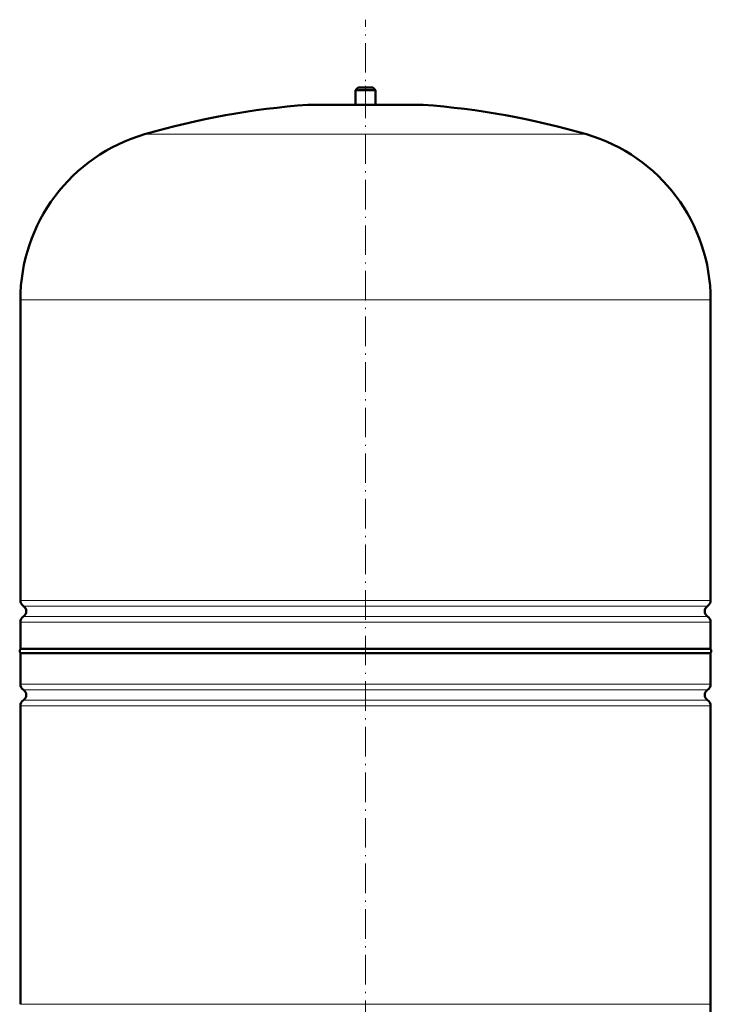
# Model space of a CAD drawing. Extents: x -2073 to 2460, y -1948 to 865.
# Tile 15 of 83: x -1251 to -971, y -151 to 248. Entities that reach past the tile are written whole.
import ezdxf

# ---------------------------------------------------------------- set-up
doc = ezdxf.new("R2010")
doc.units = 0
doc.linetypes.add('DASHDOT', pattern=[18.5, 12, -3, 0.5, -3])

msp = doc.modelspace()

# ---------------------------------------------------------------- linework, layer by layer
at = {"color": 7, "linetype": 'DASHDOT', "lineweight": 18}
msp.add_line((-1111.11, -309.9), (-1111.11, 248.07), dxfattribs=at)
at = {"color": 7, "lineweight": 50}
for p, q in [((-1114.11, 220.53), (-1115.11, 219.53)), ((-1114.11, 220.53), (-1111.11, 220.53)), ((-1111.11, 220.53), (-1108.11, 220.53)), ((-1108.11, 220.53), (-1107.11, 219.53)), ((-1115.11, 219.53), (-1111.11, 219.53)), ((-1115.11, 219.53), (-1115.11, 213.53)), ((-1111.11, 219.53), (-1107.11, 219.53)), ((-1107.11, 219.53), (-1107.11, 213.53)), ((-1134.11, 213.53), (-1088.11, 213.53)), ((-1251.11, 12.41), (-1251.11, 134.37)), ((-971.11, 12.41), (-971.11, 134.37)), ((-1251.11, -7.28), (-1251.11, 3.65)), ((-971.11, -7.28), (-971.11, 3.65)), ((-1251.11, -7.28), (-1111.11, -7.28)), ((-1111.11, -7.28), (-971.11, -7.28)), ((-971.11, -8.97), (-1251.11, -8.97)), ((-1251.11, -21.59), (-1251.11, -8.97)), ((-971.11, -8.97), (-971.11, -21.59)), ((-1251.11, -151.47), (-1251.11, -30.35)), ((-971.11, -30.35), (-971.11, -151.47))]:
    msp.add_line(p, q, dxfattribs=at)
at = {"color": 7, "linetype": 'DASHDOT', "lineweight": 18, "ltscale": 0.210416}
msp.add_line((-1111.11, 221.23), (-1111.11, 212.81), dxfattribs=at)
at = {"color": 7, "lineweight": 18}
for p, q in [((-1111.11, 213.51), (-1134.47, 213.51)), ((-1087.74, 213.51), (-1111.11, 213.51)), ((-1111.11, 201.57), (-1200.71, 201.57)), ((-1021.51, 201.57), (-1111.11, 201.57)), ((-1111.11, 134.37), (-1251.11, 134.37)), ((-971.11, 134.37), (-1111.11, 134.37)), ((-1251.11, 12.41), (-1111.11, 12.41)), ((-1111.11, 12.41), (-971.11, 12.41)), ((-1111.11, 10.13), (-1249.86, 10.13)), ((-972.35, 10.13), (-1111.11, 10.13)), ((-1249.86, 5.92), (-1111.11, 5.92)), ((-1111.11, 5.92), (-972.35, 5.92)), ((-1111.11, 3.65), (-1251.11, 3.65)), ((-971.11, 3.65), (-1111.11, 3.65)), ((-1251.11, -21.59), (-971.11, -21.59)), ((-1249.86, -23.87), (-972.35, -23.87)), ((-971.11, -30.35), (-1251.11, -30.35)), ((-1249.86, -28.08), (-972.35, -28.08)), ((-1251.11, -151.47), (-971.11, -151.47))]:
    msp.add_line(p, q, dxfattribs=at)
at = {"color": 7, "lineweight": 50}
for centre, radius, start, end in [((-1111.11, -105.63), 320, 94.1872, 106.2602), ((-1134.11, 208.53), 5, 89.998, 94.1872), ((-1088.11, 208.53), 5, 85.8128, 90.002), ((-1111.11, -105.63), 320, 73.7398, 85.8128), ((-1181.11, 134.37), 70, 106.2602, 180), ((-1041.11, 134.37), 70, 0, 73.7398), ((-1248.41, 12.41), 2.7, 180, 237.421), ((-973.81, 12.41), 2.7, 302.579, 360), ((-1251.21, 8.03), 2.5, 302.579, 57.421), ((-971.01, 8.03), 2.5, 122.579, 237.421), ((-1248.41, 3.65), 2.7, 122.579, 180), ((-973.81, 3.65), 2.7, 0, 57.421), ((-1249.91, -8.12), 1.47, 144.7356, 215.2644), ((-972.31, -8.12), 1.47, 324.7356, 35.2644), ((-1248.41, -21.59), 2.7, 180, 237.421), ((-1251.21, -25.97), 2.5, 302.579, 57.421), ((-971.01, -25.97), 2.5, 122.579, 237.421), ((-973.81, -21.59), 2.7, 302.579, 360), ((-1248.41, -30.35), 2.7, 122.579, 180), ((-973.81, -30.35), 2.7, 0, 57.421), ((-1041.11, -151.47), 70, 286.2602, 360)]:
    msp.add_arc(centre, radius, start, end, dxfattribs=at)

doc.saveas('drawing.dxf')
